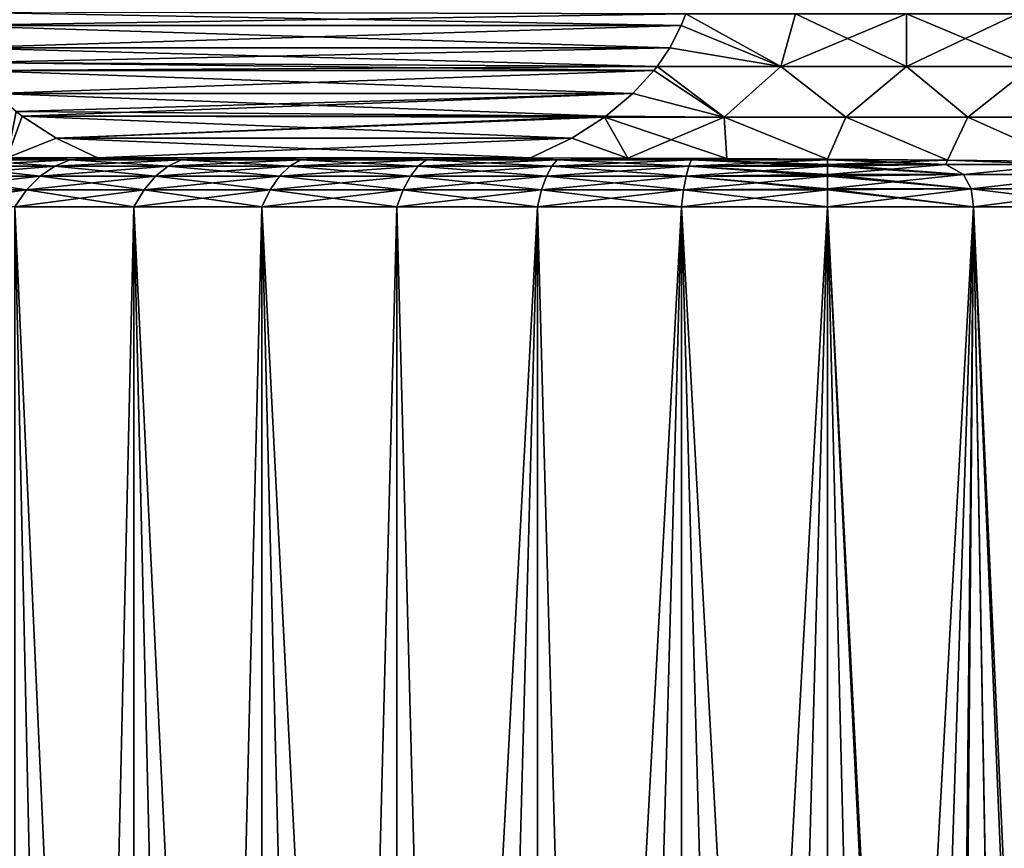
# Model space of a CAD drawing. Header units: metres. Extents: x -109 to 109, y -314 to 82.
# Tile 54 of 191: x -88 to -75, y 25 to 36. Entities that reach past the tile are written whole.
import ezdxf

# ---------------------------------------------------------------- set-up
doc = ezdxf.new("R2010")
doc.units = ezdxf.units.M
doc.layers.add('solid_504261_XXX', color=7, linetype='CONTINUOUS')

msp = doc.modelspace()

# ---------------------------------------------------------------- linework, layer by layer
at = {"layer": 'solid_504261_XXX'}
for points in [[(-79.441422, 35.823215, 200.25444), (-88.862076, 35.848068, 194.815414), (-88.79644, 35.675812, 194.853317)], [(-88.862076, 35.848068, 174.27858), (-79.441429, 35.823215, 168.839569), (-79.498558, 35.675816, 168.872543)], [(-88.79644, 35.675816, 174.240692), (-88.862076, 35.848068, 174.27858), (-79.498558, 35.675816, 168.872543)], [(-79.498558, 35.675812, 200.221451), (-79.441422, 35.823215, 200.25444), (-88.79644, 35.675812, 194.853317)], [(-78.236374, 35.156803, 200.283188), (-79.441422, 35.823215, 200.25444), (-79.498558, 35.675812, 200.221451)], [(-78.236374, 35.156803, 168.810806), (-79.498558, 35.675816, 168.872543), (-79.441429, 35.823215, 168.839569)], [(-78.236374, 35.156803, 168.810806), (-79.441429, 35.823215, 168.839569), (-78.05307, 35.822479, 168.655151)], [(-78.236374, 35.156803, 200.283188), (-78.05307, 35.822479, 200.438843), (-79.441422, 35.823215, 200.25444)], [(-76.647995, 35.156803, 200.363205), (-78.05307, 35.822479, 200.438843), (-78.236374, 35.156803, 200.283188)], [(-78.236374, 35.156803, 168.810806), (-78.05307, 35.822479, 168.655151), (-76.648003, 35.822479, 168.593109)], [(-76.647995, 35.156803, 168.730789), (-78.236374, 35.156803, 168.810806), (-76.648003, 35.822479, 168.593109)], [(-76.647995, 35.156803, 200.363205), (-76.648003, 35.822479, 200.500885), (-78.05307, 35.822479, 200.438843)], [(-75.059608, 35.156803, 200.283295), (-75.242935, 35.822479, 200.438934), (-76.648003, 35.822479, 200.500885)], [(-75.059608, 35.156803, 200.283295), (-76.648003, 35.822479, 200.500885), (-76.647995, 35.156803, 200.363205)], [(-76.647995, 35.156803, 168.730789), (-76.648003, 35.822479, 168.593109), (-75.242935, 35.822479, 168.65506)], [(-75.059608, 35.156803, 168.810715), (-76.647995, 35.156803, 168.730789), (-75.242935, 35.822479, 168.65506)], [(-88.79644, 35.675816, 174.240692), (-79.498558, 35.675816, 168.872543), (-79.643494, 35.393353, 168.956223)], [(-88.651505, 35.393353, 174.157013), (-88.79644, 35.675816, 174.240692), (-79.643494, 35.393353, 168.956223)], [(-79.498558, 35.675812, 200.221451), (-88.79644, 35.675812, 194.853317), (-88.651505, 35.393349, 194.936996)], [(-79.643494, 35.393349, 200.137772), (-79.498558, 35.675812, 200.221451), (-88.651505, 35.393349, 194.936996)], [(-78.236374, 35.156803, 168.810806), (-79.643494, 35.393353, 168.956223), (-79.498558, 35.675816, 168.872543)], [(-78.236374, 35.156803, 200.283188), (-79.498558, 35.675812, 200.221451), (-79.643494, 35.393349, 200.137772)], [(-88.651505, 35.393353, 174.157013), (-79.643494, 35.393353, 168.956223), (-79.803635, 35.157421, 169.048691)], [(-88.527687, 35.206226, 174.085526), (-88.651505, 35.393353, 174.157013), (-79.803635, 35.157421, 169.048691)], [(-79.643494, 35.393349, 200.137772), (-88.651505, 35.393349, 194.936996), (-88.527687, 35.206226, 195.008484)], [(-79.803635, 35.157421, 200.045319), (-79.643494, 35.393349, 200.137772), (-88.527687, 35.206226, 195.008484)], [(-78.236374, 35.156803, 168.810806), (-79.803635, 35.157421, 169.048691), (-79.643494, 35.393353, 168.956223)], [(-78.236374, 35.156803, 200.283188), (-79.643494, 35.393349, 200.137772), (-79.803635, 35.157421, 200.045319)], [(-79.803635, 35.157421, 200.045319), (-88.527687, 35.206226, 195.008484), (-88.451385, 35.106419, 195.052536)], [(-88.527687, 35.206226, 174.085526), (-79.803635, 35.157421, 169.048691), (-79.843613, 35.106419, 169.071762)], [(-88.451393, 35.106422, 174.041473), (-88.527687, 35.206226, 174.085526), (-79.843613, 35.106419, 169.071762)], [(-79.843613, 35.106419, 200.022232), (-79.803635, 35.157421, 200.045319), (-88.451385, 35.106419, 195.052536)], [(-78.955559, 34.515953, 199.964706), (-79.803635, 35.157421, 200.045319), (-79.843613, 35.106419, 200.022232)], [(-78.955559, 34.515953, 169.129303), (-79.843613, 35.106419, 169.071762), (-79.803635, 35.157421, 169.048691)], [(-78.236374, 35.156803, 200.283188), (-79.803635, 35.157421, 200.045319), (-78.955559, 34.515953, 199.964706)], [(-78.236374, 35.156803, 168.810806), (-78.955559, 34.515953, 169.129303), (-79.803635, 35.157421, 169.048691)], [(-78.236374, 35.156803, 200.283188), (-78.955559, 34.515953, 199.964706), (-77.416183, 34.515953, 200.117538)], [(-78.236374, 35.156803, 168.810806), (-77.416183, 34.515953, 168.976456), (-78.955559, 34.515953, 169.129303)], [(-76.647995, 35.156803, 200.363205), (-78.236374, 35.156803, 200.283188), (-77.416183, 34.515953, 200.117538)], [(-76.647995, 35.156803, 168.730789), (-77.416183, 34.515953, 168.976456), (-78.236374, 35.156803, 168.810806)], [(-76.647995, 35.156803, 200.363205), (-77.416183, 34.515953, 200.117538), (-75.869232, 34.515953, 200.117065)], [(-76.647995, 35.156803, 168.730789), (-75.869232, 34.515953, 168.976929), (-77.416183, 34.515953, 168.976456)], [(-75.059608, 35.156803, 200.283295), (-76.647995, 35.156803, 200.363205), (-75.869232, 34.515953, 200.117065)], [(-75.059608, 35.156803, 168.810715), (-75.869232, 34.515953, 168.976929), (-76.647995, 35.156803, 168.730789)], [(-75.059608, 35.156803, 200.283295), (-75.869232, 34.515953, 200.117065), (-74.329948, 34.515953, 199.963272)], [(-75.059608, 35.156803, 168.810715), (-74.329948, 34.515953, 169.130722), (-75.869232, 34.515953, 168.976929)], [(-88.451393, 35.106422, 174.041473), (-79.843613, 35.106419, 169.071762), (-80.10968, 34.816208, 169.225388)], [(-88.185318, 34.816208, 173.887848), (-88.451393, 35.106422, 174.041473), (-80.10968, 34.816208, 169.225388)], [(-79.843613, 35.106419, 200.022232), (-88.451385, 35.106419, 195.052536), (-88.185318, 34.816204, 195.206146)], [(-80.109688, 34.816204, 199.868622), (-79.843613, 35.106419, 200.022232), (-88.185318, 34.816204, 195.206146)], [(-78.955559, 34.515953, 199.964706), (-79.843613, 35.106419, 200.022232), (-80.109688, 34.816204, 199.868622)], [(-78.955559, 34.515953, 169.129303), (-80.10968, 34.816208, 169.225388), (-79.843613, 35.106419, 169.071762)], [(-88.185318, 34.816208, 173.887848), (-80.10968, 34.816208, 169.225388), (-80.453575, 34.527882, 169.423935)], [(-87.917412, 34.585484, 173.733185), (-88.185318, 34.816208, 173.887848), (-80.453575, 34.527882, 169.423935)], [(-80.109688, 34.816204, 199.868622), (-88.185318, 34.816204, 195.206146), (-87.917412, 34.585484, 195.360825)], [(-80.109688, 34.816204, 199.868622), (-87.917412, 34.585484, 195.360825), (-87.841423, 34.527882, 195.404694)], [(-80.453583, 34.527882, 199.670059), (-80.109688, 34.816204, 199.868622), (-87.841423, 34.527882, 195.404694)], [(-78.955559, 34.515953, 199.964706), (-80.109688, 34.816204, 199.868622), (-80.453583, 34.527882, 199.670059)], [(-78.955559, 34.515953, 169.129303), (-80.453575, 34.527882, 169.423935), (-80.10968, 34.816208, 169.225388)], [(-88.029442, 34, 194.816559), (-87.841423, 34.527882, 195.404694), (-87.917412, 34.585484, 195.360825)], [(-88.029442, 34, 174.277435), (-87.917412, 34.585484, 173.733185), (-87.841423, 34.527882, 173.689301)], [(-88.029442, 34, 194.816559), (-87.410385, 34.251461, 195.653549), (-87.841423, 34.527882, 195.404694)], [(-88.029442, 34, 174.277435), (-87.841423, 34.527882, 173.689301), (-87.410385, 34.251461, 173.440445)], [(-87.841423, 34.527882, 173.689301), (-87.917412, 34.585484, 173.733185), (-80.453575, 34.527882, 169.423935)], [(-80.453583, 34.527882, 199.670059), (-87.841423, 34.527882, 195.404694), (-87.410385, 34.251461, 195.653549)], [(-87.841423, 34.527882, 173.689301), (-80.470078, 34.515774, 169.433456), (-80.884613, 34.251461, 169.672791)], [(-87.410385, 34.251461, 173.440445), (-87.841423, 34.527882, 173.689301), (-80.884613, 34.251461, 169.672791)], [(-87.841423, 34.527882, 173.689301), (-80.453575, 34.527882, 169.423935), (-80.470078, 34.515774, 169.433456)], [(-80.470078, 34.515774, 199.660538), (-80.453583, 34.527882, 199.670059), (-87.410385, 34.251461, 195.653549)], [(-78.955559, 34.515953, 199.964706), (-80.453583, 34.527882, 199.670059), (-80.470078, 34.515774, 199.660538)], [(-78.955559, 34.515953, 169.129303), (-80.470078, 34.515774, 169.433456), (-80.453575, 34.527882, 169.423935)], [(-80.884613, 34.251461, 199.421204), (-80.470078, 34.515774, 199.660538), (-87.410385, 34.251461, 195.653549)], [(-80.884613, 34.251461, 199.421204), (-80.176064, 33.998463, 199.4646), (-80.470078, 34.515774, 199.660538)], [(-80.470078, 34.515774, 169.433456), (-80.176064, 33.998463, 169.629395), (-80.884613, 34.251461, 169.672791)], [(-78.955559, 34.515953, 199.964706), (-80.470078, 34.515774, 199.660538), (-78.919899, 33.993717, 199.704102)], [(-78.955559, 34.515953, 169.129303), (-80.176064, 33.998463, 169.629395), (-80.470078, 34.515774, 169.433456)], [(-80.470078, 34.515774, 199.660538), (-80.176064, 33.998463, 199.4646), (-78.919899, 33.993717, 199.704102)], [(-78.955559, 34.515953, 169.129303), (-78.919899, 33.993717, 169.389908), (-80.176064, 33.998463, 169.629395)], [(-78.955559, 34.515953, 199.964706), (-78.919899, 33.993717, 199.704102), (-77.647499, 33.985874, 199.836273)], [(-77.416183, 34.515953, 200.117538), (-78.955559, 34.515953, 199.964706), (-77.647499, 33.985874, 199.836273)], [(-78.955559, 34.515953, 169.129303), (-77.647499, 33.985874, 169.257721), (-78.919899, 33.993717, 169.389908)], [(-78.955559, 34.515953, 169.129303), (-77.416183, 34.515953, 168.976456), (-77.647499, 33.985874, 169.257721)], [(-77.416183, 34.515953, 200.117538), (-77.647499, 33.985874, 199.836273), (-76.129463, 33.972813, 199.852554)], [(-77.416183, 34.515953, 168.976456), (-76.129463, 33.972813, 169.241455), (-77.647499, 33.985874, 169.257721)], [(-75.869232, 34.515953, 200.117065), (-77.416183, 34.515953, 200.117538), (-76.129463, 33.972813, 199.852554)], [(-77.416183, 34.515953, 168.976456), (-75.869232, 34.515953, 168.976929), (-76.129463, 33.972813, 169.241455)], [(-75.869232, 34.515953, 200.117065), (-76.129463, 33.972813, 199.852554), (-74.61618, 33.956051, 199.716049)], [(-75.869232, 34.515953, 168.976929), (-74.61618, 33.956051, 169.377945), (-76.129463, 33.972813, 169.241455)], [(-74.329948, 34.515953, 199.963272), (-75.869232, 34.515953, 200.117065), (-74.61618, 33.956051, 199.716049)], [(-75.869232, 34.515953, 168.976929), (-74.329948, 34.515953, 169.130722), (-74.61618, 33.956051, 169.377945)], [(-88.029442, 34, 194.816559), (-86.887863, 34, 195.955231), (-87.410385, 34.251461, 195.653549)], [(-88.029442, 34, 174.277435), (-87.410385, 34.251461, 173.440445), (-86.887863, 34, 173.138763)], [(-87.410385, 34.251461, 173.440445), (-80.884613, 34.251461, 169.672791), (-81.407135, 34, 169.974472)], [(-86.887863, 34, 173.138763), (-87.410385, 34.251461, 173.440445), (-81.407135, 34, 169.974472)], [(-80.884613, 34.251461, 199.421204), (-87.410385, 34.251461, 195.653549), (-86.887863, 34, 195.955231)], [(-80.884613, 34.251461, 199.421204), (-86.887863, 34, 195.955231), (-81.407135, 34, 199.119537)], [(-80.884613, 34.251461, 199.421204), (-81.407135, 34, 199.119537), (-80.176064, 33.998463, 199.4646)], [(-80.884613, 34.251461, 169.672791), (-80.176064, 33.998463, 169.629395), (-81.407135, 34, 169.974472)], [(-87.427864, 33.89669, 196.811188), (-88.516891, 33.974293, 195.416397), (-88.739517, 33.89669, 195.639023)], [(-88.739517, 33.89669, 173.454987), (-88.516891, 33.974293, 173.677612), (-87.231567, 33.974293, 172.528961)], [(-88.739517, 33.89669, 173.454987), (-87.231567, 33.974293, 172.528961), (-87.427864, 33.89669, 172.282806)], [(-88.108231, 34, 195.369888), (-88.516891, 33.974293, 195.416397), (-87.231567, 33.974293, 196.565033)], [(-87.471115, 34, 173.142654), (-87.231567, 33.974293, 172.528961), (-88.516891, 33.974293, 173.677612)], [(-88.108238, 34, 173.724121), (-87.471115, 34, 173.142654), (-88.516891, 33.974293, 173.677612)], [(-87.427864, 33.89669, 196.811188), (-87.231567, 33.974293, 196.565033), (-88.516891, 33.974293, 195.416397)], [(-86.887863, 34, 173.138763), (-87.471115, 34, 173.142654), (-88.108238, 34, 173.724121)], [(-88.029442, 34, 174.277435), (-86.887863, 34, 173.138763), (-88.108238, 34, 173.724121)], [(-87.471107, 34, 195.951355), (-88.108231, 34, 195.369888), (-87.231567, 33.974293, 196.565033)], [(-88.029442, 34, 194.816559), (-88.108231, 34, 195.369888), (-87.471107, 34, 195.951355)], [(-88.029442, 34, 194.816559), (-87.471107, 34, 195.951355), (-86.887863, 34, 195.955231)], [(-87.471115, 34, 173.142654), (-86.801277, 34, 172.598343), (-87.231567, 33.974293, 172.528961)], [(-86.887863, 34, 173.138763), (-86.801277, 34, 172.598343), (-87.471115, 34, 173.142654)], [(-86.80127, 34, 196.495667), (-87.471107, 34, 195.951355), (-87.231567, 33.974293, 196.565033)], [(-86.887863, 34, 195.955231), (-87.471107, 34, 195.951355), (-86.80127, 34, 196.495667)], [(-85.99321, 33.89669, 197.829132), (-87.231567, 33.974293, 196.565033), (-87.427864, 33.89669, 196.811188)], [(-87.427864, 33.89669, 172.282806), (-87.231567, 33.974293, 172.528961), (-85.825706, 33.974293, 171.531448)], [(-87.427864, 33.89669, 172.282806), (-85.825706, 33.974293, 171.531448), (-85.99321, 33.89669, 171.264877)], [(-86.80127, 34, 196.495667), (-87.231567, 33.974293, 196.565033), (-85.825706, 33.974293, 197.562546)], [(-86.102203, 34, 172.093887), (-85.825706, 33.974293, 171.531448), (-87.231567, 33.974293, 172.528961)], [(-86.801277, 34, 172.598343), (-86.102203, 34, 172.093887), (-87.231567, 33.974293, 172.528961)], [(-85.99321, 33.89669, 197.829132), (-85.825706, 33.974293, 197.562546), (-87.231567, 33.974293, 196.565033)], [(-86.887863, 34, 195.955231), (-82.237831, 34, 198.881287), (-81.407135, 34, 199.119537)], [(-86.887863, 34, 173.138763), (-81.407135, 34, 169.974472), (-86.801277, 34, 172.598343)], [(-86.887863, 34, 195.955231), (-86.80127, 34, 196.495667), (-86.102196, 34, 197.000122)], [(-86.887863, 34, 195.955231), (-86.102196, 34, 197.000122), (-85.375153, 34, 197.463882)], [(-86.887863, 34, 195.955231), (-85.375153, 34, 197.463882), (-84.623062, 34, 197.885056)], [(-86.887863, 34, 195.955231), (-84.623062, 34, 197.885056), (-83.84803, 34, 198.262558)], [(-86.887863, 34, 195.955231), (-83.84803, 34, 198.262558), (-83.051445, 34, 198.595642)], [(-86.887863, 34, 195.955231), (-83.051445, 34, 198.595642), (-82.237831, 34, 198.881287)], [(-86.801277, 34, 172.598343), (-81.407135, 34, 169.974472), (-86.102203, 34, 172.093887)], [(-86.102196, 34, 197.000122), (-86.80127, 34, 196.495667), (-85.825706, 33.974293, 197.562546)], [(-86.102203, 34, 172.093887), (-85.375168, 34, 171.630112), (-85.825706, 33.974293, 171.531448)], [(-86.102203, 34, 172.093887), (-81.407135, 34, 169.974472), (-85.375168, 34, 171.630112)], [(-85.375153, 34, 197.463882), (-86.102196, 34, 197.000122), (-85.825706, 33.974293, 197.562546)], [(-84.453613, 33.89669, 198.680038), (-85.825706, 33.974293, 197.562546), (-85.99321, 33.89669, 197.829132)], [(-85.99321, 33.89669, 171.264877), (-85.825706, 33.974293, 171.531448), (-84.317009, 33.974293, 170.697632)], [(-85.99321, 33.89669, 171.264877), (-84.317009, 33.974293, 170.697632), (-84.453613, 33.89669, 170.413971)], [(-85.375153, 34, 197.463882), (-85.825706, 33.974293, 197.562546), (-84.317009, 33.974293, 198.396378)], [(-84.623077, 34, 171.208939), (-84.317009, 33.974293, 170.697632), (-85.825706, 33.974293, 171.531448)], [(-85.375168, 34, 171.630112), (-84.623077, 34, 171.208939), (-85.825706, 33.974293, 171.531448)], [(-84.453613, 33.89669, 198.680038), (-84.317009, 33.974293, 198.396378), (-85.825706, 33.974293, 197.562546)], [(-85.375168, 34, 171.630112), (-81.407135, 34, 169.974472), (-84.623077, 34, 171.208939)], [(-84.623062, 34, 197.885056), (-85.375153, 34, 197.463882), (-84.317009, 33.974293, 198.396378)], [(-84.623077, 34, 171.208939), (-83.848038, 34, 170.831451), (-84.317009, 33.974293, 170.697632)], [(-84.623077, 34, 171.208939), (-81.407135, 34, 169.974472), (-83.848038, 34, 170.831451)], [(-83.84803, 34, 198.262558), (-84.623062, 34, 197.885056), (-84.317009, 33.974293, 198.396378)], [(-82.828415, 33.89669, 199.35321), (-84.317009, 33.974293, 198.396378), (-84.453613, 33.89669, 198.680038)], [(-84.453613, 33.89669, 170.413971), (-84.317009, 33.974293, 170.697632), (-82.724434, 33.974293, 170.037964)], [(-84.453613, 33.89669, 170.413971), (-82.724434, 33.974293, 170.037964), (-82.828415, 33.89669, 169.740784)], [(-83.84803, 34, 198.262558), (-84.317009, 33.974293, 198.396378), (-82.724434, 33.974293, 199.056046)], [(-83.051453, 34, 170.498367), (-82.724434, 33.974293, 170.037964), (-84.317009, 33.974293, 170.697632)], [(-83.848038, 34, 170.831451), (-83.051453, 34, 170.498367), (-84.317009, 33.974293, 170.697632)], [(-82.828415, 33.89669, 199.35321), (-82.724434, 33.974293, 199.056046), (-84.317009, 33.974293, 198.396378)], [(-83.848038, 34, 170.831451), (-81.407135, 34, 169.974472), (-83.051453, 34, 170.498367)], [(-83.051445, 34, 198.595642), (-83.84803, 34, 198.262558), (-82.724434, 33.974293, 199.056046)], [(-83.051453, 34, 170.498367), (-82.237831, 34, 170.212708), (-82.724434, 33.974293, 170.037964)], [(-83.051453, 34, 170.498367), (-81.407135, 34, 169.974472), (-82.237831, 34, 170.212708)], [(-82.237831, 34, 198.881287), (-83.051445, 34, 198.595642), (-82.724434, 33.974293, 199.056046)], [(-81.138069, 33.89669, 199.840195), (-82.724434, 33.974293, 199.056046), (-82.828415, 33.89669, 199.35321)], [(-82.828415, 33.89669, 169.740784), (-82.724434, 33.974293, 170.037964), (-81.068016, 33.974293, 169.56076)], [(-82.828415, 33.89669, 169.740784), (-81.068016, 33.974293, 169.56076), (-81.138069, 33.89669, 169.253815)], [(-82.237831, 34, 198.881287), (-82.724434, 33.974293, 199.056046), (-81.068016, 33.974293, 199.533249)], [(-81.407135, 34, 169.974472), (-81.068016, 33.974293, 169.56076), (-82.724434, 33.974293, 170.037964)], [(-82.237831, 34, 170.212708), (-81.407135, 34, 169.974472), (-82.724434, 33.974293, 170.037964)], [(-81.138069, 33.89669, 199.840195), (-81.068016, 33.974293, 199.533249), (-82.724434, 33.974293, 199.056046)], [(-82.237831, 34, 198.881287), (-81.068016, 33.974293, 199.533249), (-81.407135, 34, 199.119537)], [(-81.068016, 33.974293, 199.533249), (-80.176064, 33.998463, 199.4646), (-81.407135, 34, 199.119537)], [(-81.407135, 34, 169.974472), (-80.176064, 33.998463, 169.629395), (-81.068016, 33.974293, 169.56076)], [(-79.403831, 33.89669, 200.134857), (-81.068016, 33.974293, 199.533249), (-81.138069, 33.89669, 199.840195)], [(-81.138069, 33.89669, 169.253815), (-81.068016, 33.974293, 169.56076), (-79.368576, 33.974293, 169.272003)], [(-81.138069, 33.89669, 169.253815), (-79.368576, 33.974293, 169.272003), (-79.403831, 33.89669, 168.959152)], [(-81.068016, 33.974293, 199.533249), (-79.368576, 33.974293, 199.821991), (-80.176064, 33.998463, 199.4646)], [(-80.176064, 33.998463, 169.629395), (-79.368576, 33.974293, 169.272003), (-81.068016, 33.974293, 169.56076)], [(-79.403831, 33.89669, 200.134857), (-79.368576, 33.974293, 199.821991), (-81.068016, 33.974293, 199.533249)], [(-79.368576, 33.974293, 199.821991), (-78.919899, 33.993717, 199.704102), (-80.176064, 33.998463, 199.4646)], [(-80.176064, 33.998463, 169.629395), (-78.919899, 33.993717, 169.389908), (-79.368576, 33.974293, 169.272003)], [(-77.647499, 33.89669, 200.23349), (-79.368576, 33.974293, 199.821991), (-79.403831, 33.89669, 200.134857)], [(-79.403831, 33.89669, 168.959152), (-79.368576, 33.974293, 169.272003), (-77.647499, 33.974293, 169.175354)], [(-77.647499, 33.915779, 168.920715), (-79.403831, 33.89669, 168.959152), (-77.647499, 33.974293, 169.175354)], [(-77.647499, 33.915779, 168.920715), (-77.647499, 33.89669, 168.860519), (-79.403831, 33.89669, 168.959152)], [(-79.368576, 33.974293, 199.821991), (-77.647499, 33.974293, 199.91864), (-78.919899, 33.993717, 199.704102)], [(-78.919899, 33.993717, 169.389908), (-77.647499, 33.985874, 169.257721), (-79.368576, 33.974293, 169.272003)], [(-77.647499, 33.985874, 169.257721), (-77.647499, 33.974293, 169.175354), (-79.368576, 33.974293, 169.272003)], [(-77.647499, 33.915779, 200.173279), (-77.647499, 33.974293, 199.91864), (-79.368576, 33.974293, 199.821991)], [(-77.647499, 33.915779, 200.173279), (-79.368576, 33.974293, 199.821991), (-77.647499, 33.89669, 200.23349)], [(-77.647499, 33.974293, 199.91864), (-77.647499, 33.985874, 199.836273), (-78.919899, 33.993717, 199.704102)], [(-76.151413, 33.915779, 200.101486), (-77.647499, 33.985874, 199.836273), (-77.647499, 33.974293, 199.91864)], [(-76.129463, 33.972813, 199.852554), (-77.647499, 33.985874, 199.836273), (-76.151413, 33.915779, 200.101486)], [(-76.129463, 33.972813, 169.241455), (-77.647499, 33.974293, 169.175354), (-77.647499, 33.985874, 169.257721)], [(-76.151413, 33.915779, 200.101486), (-77.647499, 33.974293, 199.91864), (-77.647499, 33.915779, 200.173279)], [(-76.129463, 33.972813, 169.241455), (-77.647499, 33.915779, 168.920715), (-77.647499, 33.974293, 169.175354)], [(-76.129463, 33.972813, 169.241455), (-76.151413, 33.915779, 168.992508), (-77.647499, 33.915779, 168.920715)], [(-76.151413, 33.915779, 168.992508), (-77.647499, 33.788471, 168.599808), (-77.647499, 33.89669, 168.860519)], [(-76.151413, 33.915779, 168.992508), (-75.927345, 33.788471, 168.692856), (-77.647499, 33.788471, 168.599808)], [(-76.151413, 33.915779, 168.992508), (-77.647499, 33.89669, 168.860519), (-77.647499, 33.915779, 168.920715)], [(-75.927345, 33.788471, 200.401154), (-77.647499, 33.915779, 200.173279), (-77.647499, 33.89669, 200.23349)], [(-76.151413, 33.915779, 200.101486), (-77.647499, 33.915779, 200.173279), (-75.927345, 33.788471, 200.401154)], [(-76.129463, 33.972813, 199.852554), (-76.151413, 33.915779, 200.101486), (-74.669075, 33.915779, 199.886795)], [(-76.129463, 33.972813, 169.241455), (-74.669075, 33.915779, 169.207199), (-76.151413, 33.915779, 168.992508)], [(-74.669075, 33.915779, 199.886795), (-76.151413, 33.915779, 200.101486), (-75.927345, 33.788471, 200.401154)], [(-76.151413, 33.915779, 168.992508), (-74.669075, 33.915779, 169.207199), (-75.927345, 33.788471, 168.692856)], [(-74.61618, 33.956051, 199.716049), (-76.129463, 33.972813, 199.852554), (-74.669075, 33.915779, 199.886795)], [(-76.129463, 33.972813, 169.241455), (-74.61618, 33.956051, 169.377945), (-74.669075, 33.915779, 169.207199)], [(-74.669075, 33.915779, 199.886795), (-75.927345, 33.788471, 200.401154), (-74.227257, 33.788471, 200.123108)], [(-74.669075, 33.915779, 169.207199), (-74.227257, 33.788471, 168.970901), (-75.927345, 33.788471, 168.692856)], [(-87.427864, 33.89669, 172.282806), (-87.613762, 33.76923, 172.049698), (-88.950348, 33.76923, 173.244156)], [(-88.739517, 33.89669, 173.454987), (-87.427864, 33.89669, 172.282806), (-88.950348, 33.76923, 173.244156)], [(-88.739517, 33.89669, 195.639023), (-88.950348, 33.76923, 195.849854), (-87.613762, 33.76923, 197.044296)], [(-87.427864, 33.89669, 196.811188), (-88.739517, 33.89669, 195.639023), (-87.613762, 33.76923, 197.044296)], [(-85.99321, 33.89669, 171.264877), (-86.15184, 33.76923, 171.012421), (-87.613762, 33.76923, 172.049698)], [(-87.427864, 33.89669, 172.282806), (-85.99321, 33.89669, 171.264877), (-87.613762, 33.76923, 172.049698)], [(-87.427864, 33.89669, 196.811188), (-87.613762, 33.76923, 197.044296), (-86.15184, 33.76923, 198.081589)], [(-85.99321, 33.89669, 197.829132), (-87.427864, 33.89669, 196.811188), (-86.15184, 33.76923, 198.081589)], [(-84.453613, 33.89669, 170.413971), (-84.582977, 33.76923, 170.14534), (-86.15184, 33.76923, 171.012421)], [(-85.99321, 33.89669, 171.264877), (-84.453613, 33.89669, 170.413971), (-86.15184, 33.76923, 171.012421)], [(-85.99321, 33.89669, 197.829132), (-86.15184, 33.76923, 198.081589), (-84.582977, 33.76923, 198.948669)], [(-84.453613, 33.89669, 198.680038), (-85.99321, 33.89669, 197.829132), (-84.582977, 33.76923, 198.948669)], [(-82.828415, 33.89669, 169.740784), (-82.926895, 33.76923, 169.459366), (-84.582977, 33.76923, 170.14534)], [(-84.453613, 33.89669, 170.413971), (-82.828415, 33.89669, 169.740784), (-84.582977, 33.76923, 170.14534)], [(-84.453613, 33.89669, 198.680038), (-84.582977, 33.76923, 198.948669), (-82.926895, 33.76923, 199.634644)], [(-82.828415, 33.89669, 199.35321), (-84.453613, 33.89669, 198.680038), (-82.926895, 33.76923, 199.634644)], [(-81.138069, 33.89669, 169.253815), (-81.204414, 33.76923, 168.96312), (-82.926895, 33.76923, 169.459366)], [(-82.828415, 33.89669, 169.740784), (-81.138069, 33.89669, 169.253815), (-82.926895, 33.76923, 169.459366)], [(-82.828415, 33.89669, 199.35321), (-82.926895, 33.76923, 199.634644), (-81.204414, 33.76923, 200.130875)], [(-81.138069, 33.89669, 199.840195), (-82.828415, 33.89669, 199.35321), (-81.204414, 33.76923, 200.130875)], [(-79.403831, 33.89669, 168.959152), (-79.43721, 33.76923, 168.662857), (-81.204414, 33.76923, 168.96312)], [(-81.138069, 33.89669, 169.253815), (-79.403831, 33.89669, 168.959152), (-81.204414, 33.76923, 168.96312)], [(-81.138069, 33.89669, 199.840195), (-81.204414, 33.76923, 200.130875), (-79.43721, 33.76923, 200.431137)], [(-79.403831, 33.89669, 200.134857), (-81.138069, 33.89669, 199.840195), (-79.43721, 33.76923, 200.431137)], [(-77.647499, 33.89669, 168.860519), (-77.647499, 33.788471, 168.599808), (-79.43721, 33.76923, 168.662857)], [(-79.403831, 33.89669, 168.959152), (-77.647499, 33.89669, 168.860519), (-79.43721, 33.76923, 168.662857)], [(-79.403831, 33.89669, 200.134857), (-79.43721, 33.76923, 200.431137), (-77.647499, 33.76923, 200.531647)], [(-77.647499, 33.788471, 168.599808), (-77.647499, 33.76923, 168.562363), (-79.43721, 33.76923, 168.662857)], [(-79.403831, 33.89669, 200.134857), (-77.647499, 33.76923, 200.531647), (-77.647499, 33.788471, 200.494202)], [(-77.647499, 33.89669, 200.23349), (-79.403831, 33.89669, 200.134857), (-77.647499, 33.788471, 200.494202)], [(-75.927345, 33.788471, 200.401154), (-77.647499, 33.89669, 200.23349), (-77.647499, 33.788471, 200.494202)], [(-75.927345, 33.788471, 168.692856), (-77.647499, 33.607868, 168.305557), (-77.647499, 33.76923, 168.562363)], [(-75.829033, 33.607868, 168.407684), (-77.647499, 33.607868, 168.305557), (-75.927345, 33.788471, 168.692856)], [(-75.927345, 33.788471, 168.692856), (-77.647499, 33.76923, 168.562363), (-77.647499, 33.788471, 168.599808)], [(-75.829033, 33.607868, 200.68631), (-77.647499, 33.788471, 200.494202), (-77.647499, 33.76923, 200.531647)], [(-75.829033, 33.607868, 200.68631), (-75.927345, 33.788471, 200.401154), (-77.647499, 33.788471, 200.494202)], [(-75.829033, 33.607868, 200.68631), (-74.227257, 33.788471, 200.123108), (-75.927345, 33.788471, 200.401154)], [(-75.829033, 33.607868, 168.407684), (-75.927345, 33.788471, 168.692856), (-74.227257, 33.788471, 168.970901)], [(-75.829033, 33.607868, 200.68631), (-74.03344, 33.607868, 200.381226), (-74.227257, 33.788471, 200.123108)], [(-74.03344, 33.607868, 168.712769), (-75.829033, 33.607868, 168.407684), (-74.227257, 33.788471, 168.970901)], [(-87.613762, 33.76923, 172.049698), (-87.784378, 33.595264, 171.835754), (-89.143845, 33.595264, 173.050659)], [(-88.950348, 33.76923, 173.244156), (-87.613762, 33.76923, 172.049698), (-89.143845, 33.595264, 173.050659)], [(-88.950348, 33.76923, 195.849854), (-89.143845, 33.595264, 196.04335), (-87.784378, 33.595264, 197.25824)], [(-87.613762, 33.76923, 197.044296), (-88.950348, 33.76923, 195.849854), (-87.784378, 33.595264, 197.25824)], [(-86.15184, 33.76923, 171.012421), (-86.297432, 33.595264, 170.780716), (-87.784378, 33.595264, 171.835754)], [(-87.613762, 33.76923, 172.049698), (-86.15184, 33.76923, 171.012421), (-87.784378, 33.595264, 171.835754)], [(-87.613762, 33.76923, 197.044296), (-87.784378, 33.595264, 197.25824), (-86.297432, 33.595264, 198.313293)], [(-86.15184, 33.76923, 198.081589), (-87.613762, 33.76923, 197.044296), (-86.297432, 33.595264, 198.313293)], [(-84.582977, 33.76923, 170.14534), (-84.701706, 33.595264, 169.898788), (-86.297432, 33.595264, 170.780716)], [(-86.15184, 33.76923, 171.012421), (-84.582977, 33.76923, 170.14534), (-86.297432, 33.595264, 170.780716)], [(-86.15184, 33.76923, 198.081589), (-86.297432, 33.595264, 198.313293), (-84.701706, 33.595264, 199.195206)], [(-84.582977, 33.76923, 198.948669), (-86.15184, 33.76923, 198.081589), (-84.701706, 33.595264, 199.195206)], [(-82.926895, 33.76923, 169.459366), (-83.017273, 33.595264, 169.20108), (-84.701706, 33.595264, 169.898788)], [(-84.582977, 33.76923, 170.14534), (-82.926895, 33.76923, 169.459366), (-84.701706, 33.595264, 169.898788)], [(-84.582977, 33.76923, 198.948669), (-84.701706, 33.595264, 199.195206), (-83.017273, 33.595264, 199.892929)], [(-82.926895, 33.76923, 199.634644), (-84.582977, 33.76923, 198.948669), (-83.017273, 33.595264, 199.892929)], [(-81.204414, 33.76923, 168.96312), (-81.265312, 33.595264, 168.696335), (-83.017273, 33.595264, 169.20108)], [(-82.926895, 33.76923, 169.459366), (-81.204414, 33.76923, 168.96312), (-83.017273, 33.595264, 169.20108)], [(-82.926895, 33.76923, 199.634644), (-83.017273, 33.595264, 199.892929), (-81.265312, 33.595264, 200.397659)], [(-81.204414, 33.76923, 200.130875), (-82.926895, 33.76923, 199.634644), (-81.265312, 33.595264, 200.397659)], [(-79.43721, 33.76923, 168.662857), (-79.46785, 33.595264, 168.390945), (-81.265312, 33.595264, 168.696335)], [(-81.204414, 33.76923, 168.96312), (-79.43721, 33.76923, 168.662857), (-81.265312, 33.595264, 168.696335)], [(-81.204414, 33.76923, 200.130875), (-81.265312, 33.595264, 200.397659), (-79.46785, 33.595264, 200.703064)], [(-79.43721, 33.76923, 200.431137), (-81.204414, 33.76923, 200.130875), (-79.46785, 33.595264, 200.703064)], [(-77.647499, 33.76923, 168.562363), (-77.647499, 33.607868, 168.305557), (-79.46785, 33.595264, 168.390945)], [(-79.43721, 33.76923, 168.662857), (-77.647499, 33.76923, 168.562363), (-79.46785, 33.595264, 168.390945)], [(-79.43721, 33.76923, 200.431137), (-79.46785, 33.595264, 200.703064), (-77.647499, 33.595264, 200.805283)], [(-79.43721, 33.76923, 200.431137), (-77.647499, 33.595264, 200.805283), (-77.647499, 33.607868, 200.788437)], [(-77.647499, 33.76923, 200.531647), (-79.43721, 33.76923, 200.431137), (-77.647499, 33.607868, 200.788437)], [(-75.829033, 33.607868, 200.68631), (-77.647499, 33.76923, 200.531647), (-77.647499, 33.607868, 200.788437)], [(-87.784378, 33.595264, 171.835754), (-87.934883, 33.379601, 171.646622), (-89.314758, 33.379601, 172.879745)], [(-89.143845, 33.595264, 173.050659), (-87.784378, 33.595264, 171.835754), (-89.314758, 33.379601, 172.879745)], [(-87.784378, 33.595264, 197.25824), (-89.143845, 33.595264, 196.04335), (-87.934883, 33.379601, 197.447372)], [(-87.784378, 33.595264, 197.25824), (-87.934883, 33.379601, 197.447372), (-86.42643, 33.379601, 198.5177)], [(-86.297432, 33.595264, 170.780716), (-86.42643, 33.379601, 170.576309), (-87.934883, 33.379601, 171.646622)], [(-87.784378, 33.595264, 171.835754), (-86.297432, 33.595264, 170.780716), (-87.934883, 33.379601, 171.646622)], [(-86.297432, 33.595264, 198.313293), (-87.784378, 33.595264, 197.25824), (-86.42643, 33.379601, 198.5177)], [(-86.297432, 33.595264, 198.313293), (-86.42643, 33.379601, 198.5177), (-84.806297, 33.379601, 199.413116)], [(-84.701706, 33.595264, 169.898788), (-84.806297, 33.379601, 169.680878), (-86.42643, 33.379601, 170.576309)], [(-86.297432, 33.595264, 170.780716), (-84.701706, 33.595264, 169.898788), (-86.42643, 33.379601, 170.576309)], [(-84.701706, 33.595264, 199.195206), (-86.297432, 33.595264, 198.313293), (-84.806297, 33.379601, 199.413116)], [(-84.701706, 33.595264, 199.195206), (-84.806297, 33.379601, 199.413116), (-83.097336, 33.379601, 200.120987)], [(-83.017273, 33.595264, 169.20108), (-83.097336, 33.379601, 168.973007), (-84.806297, 33.379601, 169.680878)], [(-84.701706, 33.595264, 169.898788), (-83.017273, 33.595264, 169.20108), (-84.806297, 33.379601, 169.680878)], [(-83.017273, 33.595264, 199.892929), (-84.701706, 33.595264, 199.195206), (-83.097336, 33.379601, 200.120987)], [(-83.017273, 33.595264, 199.892929), (-83.097336, 33.379601, 200.120987), (-81.319145, 33.379601, 200.633301)], [(-81.265312, 33.595264, 168.696335), (-81.319145, 33.379601, 168.460693), (-83.097336, 33.379601, 168.973007)], [(-83.017273, 33.595264, 169.20108), (-81.265312, 33.595264, 168.696335), (-83.097336, 33.379601, 168.973007)], [(-81.265312, 33.595264, 200.397659), (-83.017273, 33.595264, 199.892929), (-81.319145, 33.379601, 200.633301)], [(-81.265312, 33.595264, 200.397659), (-81.319145, 33.379601, 200.633301), (-79.494896, 33.379601, 200.943253)], [(-79.46785, 33.595264, 168.390945), (-79.494896, 33.379601, 168.150742), (-81.319145, 33.379601, 168.460693)], [(-81.265312, 33.595264, 168.696335), (-79.46785, 33.595264, 168.390945), (-81.319145, 33.379601, 168.460693)], [(-79.46785, 33.595264, 200.703064), (-81.265312, 33.595264, 200.397659), (-79.494896, 33.379601, 200.943253)], [(-79.46785, 33.595264, 200.703064), (-79.494896, 33.379601, 200.943253), (-77.647499, 33.379601, 201.046997)], [(-77.647499, 33.595264, 168.288712), (-77.647499, 33.379601, 168.046997), (-79.494896, 33.379601, 168.150742)], [(-79.46785, 33.595264, 168.390945), (-77.647499, 33.595264, 168.288712), (-79.494896, 33.379601, 168.150742)], [(-77.647499, 33.607868, 168.305557), (-77.647499, 33.595264, 168.288712), (-79.46785, 33.595264, 168.390945)], [(-77.647499, 33.595264, 200.805283), (-79.46785, 33.595264, 200.703064), (-77.647499, 33.379601, 201.046997)], [(-75.829033, 33.607868, 168.407684), (-77.647499, 33.379601, 168.046997), (-77.647499, 33.595264, 168.288712)], [(-75.800102, 33.379601, 168.150742), (-77.647499, 33.379601, 168.046997), (-75.829033, 33.607868, 168.407684)], [(-75.829033, 33.607868, 168.407684), (-77.647499, 33.595264, 168.288712), (-77.647499, 33.607868, 168.305557)], [(-75.800102, 33.379601, 200.943253), (-77.647499, 33.607868, 200.788437), (-77.647499, 33.595264, 200.805283)], [(-75.800102, 33.379601, 200.943253), (-75.829033, 33.607868, 200.68631), (-77.647499, 33.607868, 200.788437)], [(-75.800102, 33.379601, 200.943253), (-77.647499, 33.595264, 200.805283), (-77.647499, 33.379601, 201.046997)], [(-75.800102, 33.379601, 168.150742), (-75.829033, 33.607868, 168.407684), (-74.03344, 33.607868, 168.712769)], [(-73.975861, 33.379601, 200.633301), (-74.03344, 33.607868, 200.381226), (-75.829033, 33.607868, 200.68631)], [(-75.800102, 33.379601, 200.943253), (-73.975861, 33.379601, 200.633301), (-75.829033, 33.607868, 200.68631)], [(-73.975861, 33.379601, 168.460693), (-75.800102, 33.379601, 168.150742), (-74.03344, 33.607868, 168.712769)], [(-87.935768, -0.000008, 197.446671), (-87.196259, -0.000012, 198.003265), (-87.934883, 33.379601, 197.447372)], [(-87.196259, -0.000012, 171.090729), (-87.935768, -0.000008, 171.647324), (-87.934883, 33.379601, 171.646622)], [(-86.426643, -0.000015, 198.517563), (-86.42643, 33.379601, 198.5177), (-87.934883, 33.379601, 197.447372)], [(-87.196259, -0.000012, 198.003265), (-86.426643, -0.000015, 198.517563), (-87.934883, 33.379601, 197.447372)], [(-87.196259, -0.000012, 171.090729), (-87.934883, 33.379601, 171.646622), (-86.42643, 33.379601, 170.576309)], [(-86.426643, -0.000015, 170.576431), (-87.196259, -0.000012, 171.090729), (-86.42643, 33.379601, 170.576309)], [(-86.426643, -0.000015, 198.517563), (-85.629372, -0.000015, 198.9879), (-86.42643, 33.379601, 198.5177)], [(-85.629372, -0.000015, 170.106094), (-86.426643, -0.000015, 170.576431), (-86.42643, 33.379601, 170.576309)], [(-84.806984, -0.00001, 199.412796), (-84.806297, 33.379601, 199.413116), (-86.42643, 33.379601, 198.5177)], [(-85.629372, -0.000015, 198.9879), (-84.806984, -0.00001, 199.412796), (-86.42643, 33.379601, 198.5177)], [(-85.629372, -0.000015, 170.106094), (-86.42643, 33.379601, 170.576309), (-84.806297, 33.379601, 169.680878)], [(-84.806984, -0.00001, 169.681213), (-85.629372, -0.000015, 170.106094), (-84.806297, 33.379601, 169.680878)], [(-84.806984, -0.00001, 199.412796), (-83.962097, 0, 199.790878), (-84.806297, 33.379601, 199.413116)], [(-83.962097, 0, 169.303116), (-84.806984, -0.00001, 169.681213), (-84.806297, 33.379601, 169.680878)], [(-83.097343, 0.000011, 200.120987), (-83.097336, 33.379601, 200.120987), (-84.806297, 33.379601, 199.413116)], [(-83.962097, 0, 199.790878), (-83.097343, 0.000011, 200.120987), (-84.806297, 33.379601, 199.413116)], [(-83.962097, 0, 169.303116), (-84.806297, 33.379601, 169.680878), (-83.097336, 33.379601, 168.973007)], [(-83.097343, 0.000011, 168.973007), (-83.962097, 0, 169.303116), (-83.097336, 33.379601, 168.973007)], [(-83.097343, 0.000011, 200.120987), (-82.215416, 0.000019, 200.4021), (-83.097336, 33.379601, 200.120987)], [(-83.097343, 0.000011, 168.973007), (-83.097336, 33.379601, 168.973007), (-81.319145, 33.379601, 168.460693)], [(-82.215416, 0.000019, 168.69191), (-83.097343, 0.000011, 168.973007), (-81.319145, 33.379601, 168.460693)], [(-82.215416, 0.000019, 200.4021), (-81.319145, 33.379601, 200.633301), (-83.097336, 33.379601, 200.120987)], [(-82.215416, 0.000019, 200.4021), (-81.319069, 0.000007, 200.633316), (-81.319145, 33.379601, 200.633301)], [(-81.319069, 0.000007, 168.460678), (-82.215416, 0.000019, 168.69191), (-81.319145, 33.379601, 168.460693)], [(-80.411163, -0.000023, 200.813904), (-79.494896, 33.379601, 200.943253), (-81.319145, 33.379601, 200.633301)], [(-81.319069, 0.000007, 200.633316), (-80.411163, -0.000023, 200.813904), (-81.319145, 33.379601, 200.633301)], [(-81.319069, 0.000007, 168.460678), (-81.319145, 33.379601, 168.460693), (-79.494896, 33.379601, 168.150742)], [(-80.411163, -0.000023, 168.28009), (-81.319069, 0.000007, 168.460678), (-79.494896, 33.379601, 168.150742)], [(-80.411163, -0.000023, 200.813904), (-79.494591, -0.000071, 200.943283), (-79.494896, 33.379601, 200.943253)], [(-79.494591, -0.000071, 168.150711), (-80.411163, -0.000023, 168.28009), (-79.494896, 33.379601, 168.150742)], [(-77.647499, 0, 201.046997), (-77.647499, 33.379601, 201.046997), (-79.494896, 33.379601, 200.943253)], [(-78.572403, -0.000063, 201.021057), (-77.647499, 0, 201.046997), (-79.494896, 33.379601, 200.943253)], [(-79.494591, -0.000071, 200.943283), (-78.572403, -0.000063, 201.021057), (-79.494896, 33.379601, 200.943253)], [(-79.494591, -0.000071, 168.150711), (-79.494896, 33.379601, 168.150742), (-77.647499, 33.379601, 168.046997)], [(-78.572403, -0.000063, 168.072937), (-79.494591, -0.000071, 168.150711), (-77.647499, 33.379601, 168.046997)], [(-78.572403, -0.000063, 168.072937), (-77.647499, 33.379601, 168.046997), (-77.647499, 0, 168.046997)], [(-76.055847, 2.400369, 200.970047), (-75.800102, 33.379601, 200.943253), (-77.647499, 33.379601, 201.046997)], [(-76.84861, 1.206862, 201.027649), (-77.647499, 33.379601, 201.046997), (-77.647499, 0, 201.046997)], [(-76.121811, 2.301151, 200.976318), (-76.055847, 2.400369, 200.970047), (-77.647499, 33.379601, 201.046997)], [(-76.84861, 1.206862, 201.027649), (-76.121811, 2.301151, 200.976318), (-77.647499, 33.379601, 201.046997)], [(-77.647499, 0, 168.046997), (-77.647499, 33.379601, 168.046997), (-75.800102, 33.379601, 168.150742)], [(-76.848259, 1.207446, 168.066376), (-77.647499, 0, 168.046997), (-75.800102, 33.379601, 168.150742)], [(-76.121948, 2.301023, 168.117676), (-76.848259, 1.207446, 168.066376), (-75.800102, 33.379601, 168.150742)], [(-76.054977, 2.401753, 168.124039), (-76.121948, 2.301023, 168.117676), (-75.800102, 33.379601, 168.150742)], [(-76.055847, 2.400369, 200.970047), (-75.270775, 3.58136, 200.874924), (-75.800102, 33.379601, 200.943253)], [(-75.269203, 3.583802, 168.219299), (-76.054977, 2.401753, 168.124039), (-75.800102, 33.379601, 168.150742)], [(-75.269203, 3.583802, 168.219299), (-75.800102, 33.379601, 168.150742), (-73.975861, 33.379601, 168.460693)], [(-74.49456, 4.751983, 200.74295), (-73.975861, 33.379601, 200.633301), (-75.800102, 33.379601, 200.943253)], [(-74.599899, 4.593046, 200.763107), (-74.49456, 4.751983, 200.74295), (-75.800102, 33.379601, 200.943253)], [(-75.270775, 3.58136, 200.874924), (-74.599899, 4.593046, 200.763107), (-75.800102, 33.379601, 200.943253)]]:
    msp.add_3dface(points, dxfattribs=at)

doc.saveas('drawing.dxf')
